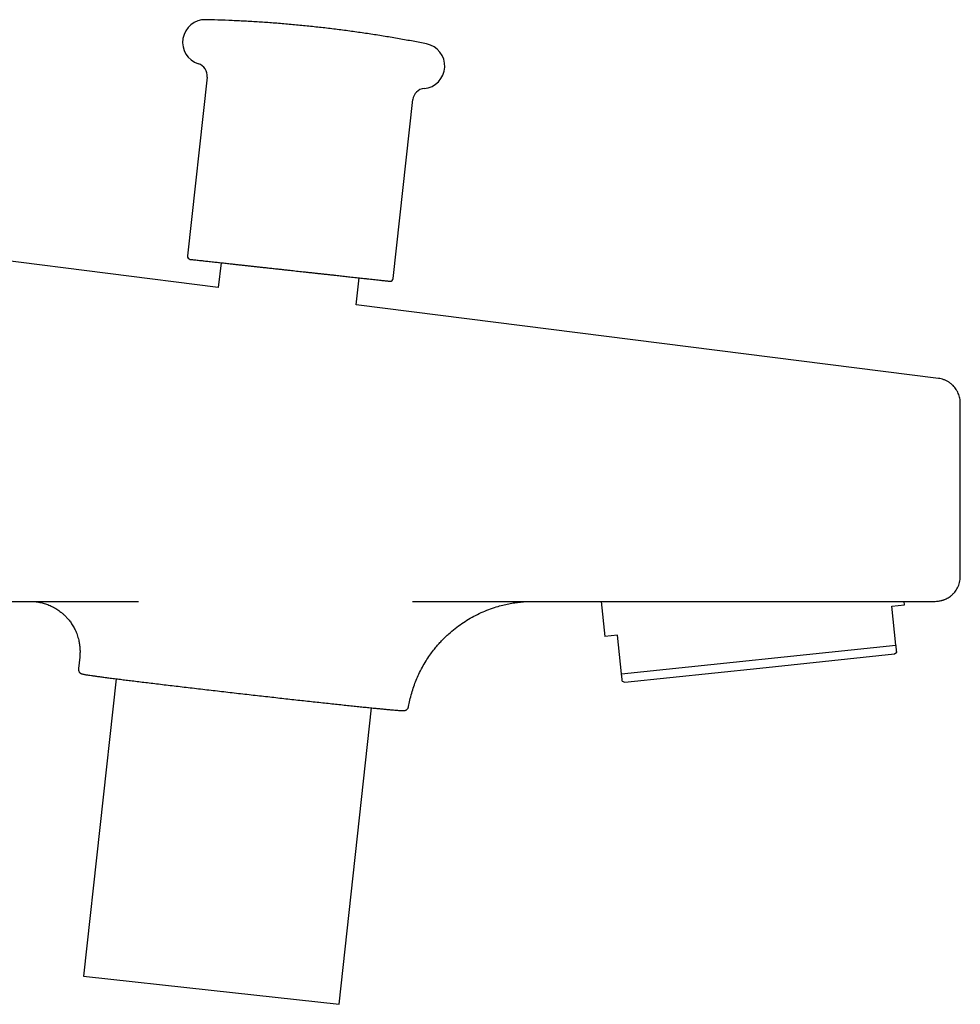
# Model space of a CAD drawing. Header units: millimetres. Extents: x 8 to 1764, y 12 to 2805.
# Tile 23 of 26: x 1264 to 1339, y 1512 to 1591. Entities that reach past the tile are written whole.
import ezdxf

# ---------------------------------------------------------------- set-up
doc = ezdxf.new("R2010")
doc.units = ezdxf.units.MM

msp = doc.modelspace()

# ---------------------------------------------------------------- linework, layer by layer
at = {"color": 7, "linetype": 'Continuous', "lineweight": 30}
for p, q in [((1279.245, 1586.085), (1277.686, 1571.837)), ((1294.088, 1570.041), (1295.647, 1584.29)), ((1280.131, 1569.32), (1254.525, 1572.551)), ((1280.363, 1571.292), (1280.131, 1569.32)), ((1291.138, 1567.932), (1291.356, 1570.089)), ((1337.543, 1562.077), (1291.138, 1567.932)), ((1339.293, 1546.304), (1339.293, 1560.093)), ((1233.272, 1544.304), (1273.783, 1544.304)), ((1295.623, 1544.304), (1332.109, 1544.304)), ((1310.672, 1544.304), (1310.967, 1541.505)), ((1333.841, 1543.91), (1334.835, 1544.014)), ((1334.165, 1540.819), (1333.841, 1543.91)), ((1334.835, 1544.014), (1334.805, 1544.304)), ((1311.961, 1541.61), (1310.967, 1541.505)), ((1312.286, 1538.52), (1311.961, 1541.61)), ((1312.286, 1538.52), (1334.165, 1540.819)), ((1269.09, 1539.852), (1268.987, 1538.947)), ((1323.298, 1538.981), (1334.039, 1540.11)), ((1334.039, 1540.11), (1334.226, 1540.245)), ((1312.557, 1537.852), (1323.298, 1538.981)), ((1271.985, 1538.134), (1269.389, 1514.418)), ((1312.346, 1537.946), (1312.557, 1537.852)), ((1289.767, 1512.188), (1292.353, 1535.815)), ((1295.311, 1535.924), (1295.311, 1535.924)), ((1269.389, 1514.418), (1279.573, 1513.304)), ((1279.573, 1513.304), (1289.767, 1512.188))]:
    msp.add_line(p, q, dxfattribs=at)
for centre, radius, start, end in [((1279.097, 1588.863), 1.8, 88.63685, 252.42533), ((1296.393, 1586.97), 1.8, 275.0817, 78.87018), ((1278.251, 1586.194), 1, 353.75351, 72.42533), ((1296.641, 1584.181), 1, 95.0817, 173.75351), ((1277.934, 1571.809), 0.25, 173.75351, 263.75351), ((1293.839, 1570.068), 0.25, 263.75351, 353.75351)]:
    msp.add_arc(centre, radius, start, end, dxfattribs=at)
for points, knots in [([(1296.734, 1588.737), (1296.381, 1588.806), (1295.655, 1588.946), (1294.553, 1589.144), (1293.43, 1589.334), (1292.305, 1589.512), (1291.178, 1589.677), (1290.049, 1589.829), (1288.918, 1589.97), (1287.786, 1590.098), (1286.652, 1590.214), (1285.517, 1590.317), (1284.381, 1590.408), (1283.244, 1590.486), (1282.106, 1590.552), (1280.967, 1590.605), (1279.984, 1590.642), (1279.381, 1590.656), (1279.157, 1590.661)], [0, 0, 0, 0, 0.060998, 0.125324, 0.189657, 0.253995, 0.318339, 0.38269, 0.447046, 0.511408, 0.575777, 0.640151, 0.704531, 0.768917, 0.833309, 0.897707, 0.962111, 1, 1, 1, 1]), ([(1277.907, 1571.561), (1277.91, 1571.561), (1277.916, 1571.56), (1277.964, 1571.555), (1278.039, 1571.546), (1278.145, 1571.535), (1278.279, 1571.52), (1278.44, 1571.503), (1278.626, 1571.482), (1278.821, 1571.461), (1279.019, 1571.439), (1279.213, 1571.418), (1279.419, 1571.395), (1279.636, 1571.372), (1279.847, 1571.349), (1280.051, 1571.326), (1280.244, 1571.305), (1280.444, 1571.283), (1280.651, 1571.261), (1280.864, 1571.237), (1281.11, 1571.21), (1281.39, 1571.18), (1281.707, 1571.145), (1282.034, 1571.109), (1282.358, 1571.074), (1282.676, 1571.039), (1282.989, 1571.005), (1283.306, 1570.97), (1283.648, 1570.932), (1284.014, 1570.892), (1284.405, 1570.85), (1284.784, 1570.808), (1285.15, 1570.768), (1285.502, 1570.729), (1285.738, 1570.704), (1285.856, 1570.691)], [0, 0, 0, 0, 0.039405, 0.079173, 0.118593, 0.158054, 0.196873, 0.235733, 0.273686, 0.311679, 0.341164, 0.37066, 0.399662, 0.428116, 0.456612, 0.47891, 0.501158, 0.523383, 0.545613, 0.567875, 0.590196, 0.620449, 0.650644, 0.680849, 0.711133, 0.738174, 0.765178, 0.792195, 0.819271, 0.851243, 0.883197, 0.915214, 0.943474, 0.971718, 1, 1, 1, 1]), ([(1285.856, 1570.691), (1285.944, 1570.681), (1286.12, 1570.662), (1286.384, 1570.633), (1286.648, 1570.604), (1286.923, 1570.574), (1287.207, 1570.543), (1287.502, 1570.511), (1287.793, 1570.479), (1288.084, 1570.447), (1288.372, 1570.415), (1288.657, 1570.384), (1288.938, 1570.353), (1289.22, 1570.323), (1289.487, 1570.293), (1289.738, 1570.266), (1289.967, 1570.241), (1290.193, 1570.216), (1290.413, 1570.192), (1290.647, 1570.166), (1290.892, 1570.14), (1291.146, 1570.112), (1291.39, 1570.085), (1291.625, 1570.059), (1291.875, 1570.032), (1292.135, 1570.004), (1292.401, 1569.974), (1292.65, 1569.947), (1292.881, 1569.922), (1293.09, 1569.899), (1293.276, 1569.879), (1293.437, 1569.861), (1293.572, 1569.846), (1293.678, 1569.835), (1293.754, 1569.826), (1293.803, 1569.821), (1293.809, 1569.82), (1293.812, 1569.82)], [0, 0, 0, 0, 0.0211931, 0.0423688, 0.0635504, 0.0847616, 0.1087383, 0.1326938, 0.1566621, 0.1806772, 0.2049012, 0.2290915, 0.253283, 0.2775111, 0.3033107, 0.3245831, 0.3458328, 0.3670838, 0.3883598, 0.4096847, 0.4364262, 0.4631036, 0.4897639, 0.5164545, 0.5432224, 0.5787785, 0.6143762, 0.6512186, 0.6881016, 0.7260415, 0.764022, 0.8028284, 0.8416762, 0.8810826, 0.920531, 0.9602443, 1, 1, 1, 1]), ([(1339.293, 1560.093), (1339.292, 1560.142), (1339.289, 1560.246), (1339.27, 1560.41), (1339.233, 1560.591), (1339.173, 1560.785), (1339.086, 1560.99), (1338.976, 1561.18), (1338.851, 1561.352), (1338.717, 1561.503), (1338.561, 1561.644), (1338.386, 1561.773), (1338.193, 1561.884), (1337.986, 1561.974), (1337.768, 1562.042), (1337.618, 1562.066), (1337.543, 1562.078)], [0, 0, 0, 0, 0.0507338, 0.1077646, 0.1713354, 0.2416023, 0.3185881, 0.40213, 0.4688795, 0.5388335, 0.611632, 0.686824, 0.7638762, 0.8421885, 0.9211168, 1, 1, 1, 1]), ([(1337.293, 1544.304), (1337.356, 1544.306), (1337.471, 1544.309), (1337.627, 1544.331), (1337.753, 1544.357), (1337.85, 1544.383), (1337.925, 1544.407), (1337.994, 1544.431), (1338.077, 1544.464), (1338.188, 1544.514), (1338.327, 1544.59), (1338.491, 1544.699), (1338.672, 1544.848), (1338.833, 1545.021), (1338.968, 1545.205), (1339.076, 1545.39), (1339.168, 1545.596), (1339.238, 1545.82), (1339.284, 1546.059), (1339.29, 1546.222), (1339.293, 1546.304)], [0, 0, 0, 0, 0.060163, 0.110524, 0.150367, 0.182294, 0.206774, 0.225483, 0.252594, 0.291242, 0.341723, 0.404263, 0.478886, 0.565246, 0.628958, 0.697076, 0.76902, 0.844067, 0.921371, 1, 1, 1, 1]), ([(1265.117, 1544.304), (1265.163, 1544.304), (1265.264, 1544.303), (1265.436, 1544.293), (1265.625, 1544.273), (1265.816, 1544.244), (1266.001, 1544.206), (1266.181, 1544.161), (1266.425, 1544.088), (1266.731, 1543.972), (1267.091, 1543.79), (1267.377, 1543.608), (1267.599, 1543.441), (1267.773, 1543.297), (1267.959, 1543.123), (1268.156, 1542.911), (1268.356, 1542.657), (1268.553, 1542.36), (1268.736, 1542.019), (1268.896, 1541.637), (1269.009, 1541.253), (1269.079, 1540.882), (1269.114, 1540.533), (1269.121, 1540.187), (1269.099, 1539.96), (1269.089, 1539.852)], [0, 0, 0, 0, 0.021928, 0.048215, 0.077709, 0.106211, 0.134237, 0.161726, 0.188626, 0.247418, 0.307164, 0.36761, 0.397996, 0.430509, 0.468196, 0.511074, 0.559005, 0.611809, 0.669217, 0.73079, 0.795886, 0.846596, 0.898649, 0.951711, 1, 1, 1, 1]), ([(1295.315, 1535.923), (1295.346, 1536.091), (1295.412, 1536.448), (1295.55, 1536.98), (1295.718, 1537.513), (1295.909, 1538.019), (1296.134, 1538.532), (1296.394, 1539.044), (1296.688, 1539.547), (1296.988, 1540), (1297.278, 1540.392), (1297.551, 1540.728), (1297.803, 1541.013), (1298.042, 1541.266), (1298.277, 1541.498), (1298.594, 1541.793), (1299.016, 1542.148), (1299.542, 1542.535), (1300.089, 1542.885), (1300.651, 1543.197), (1301.239, 1543.475), (1301.84, 1543.713), (1302.407, 1543.897), (1302.931, 1544.035), (1303.411, 1544.137), (1303.804, 1544.2), (1304.114, 1544.24), (1304.347, 1544.264), (1304.559, 1544.28), (1304.751, 1544.292), (1304.924, 1544.299), (1305.096, 1544.304), (1305.204, 1544.304), (1305.26, 1544.304)], [0, 0, 0, 0, 0.035871, 0.076166, 0.115298, 0.153131, 0.189544, 0.232893, 0.273668, 0.311715, 0.346909, 0.375941, 0.40255, 0.426698, 0.449125, 0.471847, 0.517604, 0.564778, 0.608797, 0.653793, 0.699655, 0.745252, 0.789266, 0.824708, 0.859009, 0.892165, 0.908326, 0.924581, 0.941467, 0.954815, 0.968926, 0.983945, 1, 1, 1, 1]), ([(1332.109, 1544.304), (1332.263, 1544.304), (1332.571, 1544.304), (1333.028, 1544.304), (1333.477, 1544.304), (1333.894, 1544.304), (1334.278, 1544.304), (1334.628, 1544.304), (1334.964, 1544.304), (1335.285, 1544.304), (1335.611, 1544.304), (1335.932, 1544.304), (1336.236, 1544.304), (1336.497, 1544.304), (1336.695, 1544.304), (1336.843, 1544.304), (1336.95, 1544.304), (1337.03, 1544.304), (1337.085, 1544.304), (1337.099, 1544.304), (1337.106, 1544.304)], [0, 0, 0, 0, 0.060382, 0.120236, 0.180082, 0.240438, 0.291885, 0.343206, 0.395202, 0.447582, 0.500005, 0.565571, 0.631069, 0.695335, 0.759532, 0.807902, 0.855869, 0.903697, 0.951652, 1, 1, 1, 1]), ([(1337.106, 1544.304), (1337.143, 1544.304), (1337.219, 1544.304), (1337.275, 1544.304), (1337.3, 1544.304), (1337.293, 1544.304), (1337.293, 1544.304)], [0, 0, 0, 0, 0.333408, 0.666726, 0.999999, 1, 1, 1, 1]), ([(1334.226, 1540.246), (1334.226, 1540.246), (1334.226, 1540.24), (1334.224, 1540.261), (1334.219, 1540.312), (1334.21, 1540.398), (1334.198, 1540.511), (1334.183, 1540.649), (1334.171, 1540.763), (1334.165, 1540.819)], [0, 0, 0, 0, 0.006441, 0.177767, 0.349095, 0.511293, 0.673722, 0.836773, 1, 1, 1, 1]), ([(1268.987, 1538.947), (1268.986, 1538.913), (1268.983, 1538.847), (1269.007, 1538.762), (1269.04, 1538.694), (1269.077, 1538.643), (1269.112, 1538.608), (1269.148, 1538.578), (1269.17, 1538.565), (1269.189, 1538.556), (1269.213, 1538.545), (1269.239, 1538.536), (1269.277, 1538.523), (1269.331, 1538.508), (1269.412, 1538.49), (1269.515, 1538.47), (1269.645, 1538.448), (1269.809, 1538.423), (1270.017, 1538.393), (1270.279, 1538.356), (1270.583, 1538.315), (1270.928, 1538.27), (1271.315, 1538.219), (1271.745, 1538.164), (1272.198, 1538.107), (1272.668, 1538.048), (1273.149, 1537.988), (1273.662, 1537.925), (1274.206, 1537.859), (1274.777, 1537.789), (1275.371, 1537.718), (1275.982, 1537.645), (1276.609, 1537.57), (1277.248, 1537.495), (1277.899, 1537.418), (1278.559, 1537.341), (1279.225, 1537.263), (1279.896, 1537.186), (1280.57, 1537.108), (1281.244, 1537.03), (1281.917, 1536.953), (1282.588, 1536.877), (1283.253, 1536.802), (1283.912, 1536.728), (1284.563, 1536.654), (1285.207, 1536.582), (1285.845, 1536.511), (1286.477, 1536.441), (1287.102, 1536.373), (1287.717, 1536.305), (1288.32, 1536.24), (1288.909, 1536.176), (1289.483, 1536.114), (1290.039, 1536.055), (1290.575, 1535.998), (1291.09, 1535.944), (1291.58, 1535.894), (1292.045, 1535.846), (1292.483, 1535.802), (1292.889, 1535.761), (1293.258, 1535.725), (1293.585, 1535.694), (1293.871, 1535.667), (1294.116, 1535.646), (1294.325, 1535.628), (1294.5, 1535.614), (1294.643, 1535.604), (1294.758, 1535.597), (1294.838, 1535.593), (1294.891, 1535.592), (1294.934, 1535.592), (1295.013, 1535.604), (1295.104, 1535.638), (1295.195, 1535.697), (1295.263, 1535.781), (1295.3, 1535.862), (1295.308, 1535.906), (1295.312, 1535.924)], [0, 0, 0, 0, 0.002773, 0.005384, 0.007875, 0.010295, 0.012696, 0.015135, 0.019325, 0.023736, 0.028263, 0.032906, 0.037667, 0.047359, 0.057506, 0.070183, 0.083513, 0.097502, 0.114792, 0.132346, 0.150165, 0.168248, 0.186596, 0.205208, 0.224086, 0.240821, 0.257759, 0.2749, 0.292244, 0.30975, 0.327199, 0.34456, 0.361833, 0.379018, 0.396114, 0.413122, 0.430043, 0.446875, 0.463619, 0.480275, 0.496843, 0.513323, 0.529715, 0.546018, 0.562234, 0.578412, 0.594687, 0.611068, 0.627554, 0.644145, 0.660843, 0.677645, 0.694554, 0.711568, 0.728687, 0.745913, 0.763244, 0.78068, 0.798223, 0.815871, 0.833407, 0.850374, 0.866759, 0.882561, 0.897781, 0.91242, 0.926477, 0.939953, 0.952848, 0.961122, 0.969127, 0.976944, 0.98279, 0.988697, 0.994726, 0.997808, 1, 1, 1, 1]), ([(1312.346, 1537.946), (1312.346, 1537.946), (1312.347, 1537.94), (1312.344, 1537.962), (1312.339, 1538.012), (1312.33, 1538.098), (1312.318, 1538.211), (1312.304, 1538.35), (1312.292, 1538.463), (1312.286, 1538.52)], [0, 0, 0, 0, 0.0064414, 0.1777668, 0.3490946, 0.5112927, 0.6737217, 0.8367728, 1, 1, 1, 1])]:
    msp.add_open_spline(points, degree=3, knots=knots, dxfattribs=at)

doc.saveas('drawing.dxf')
